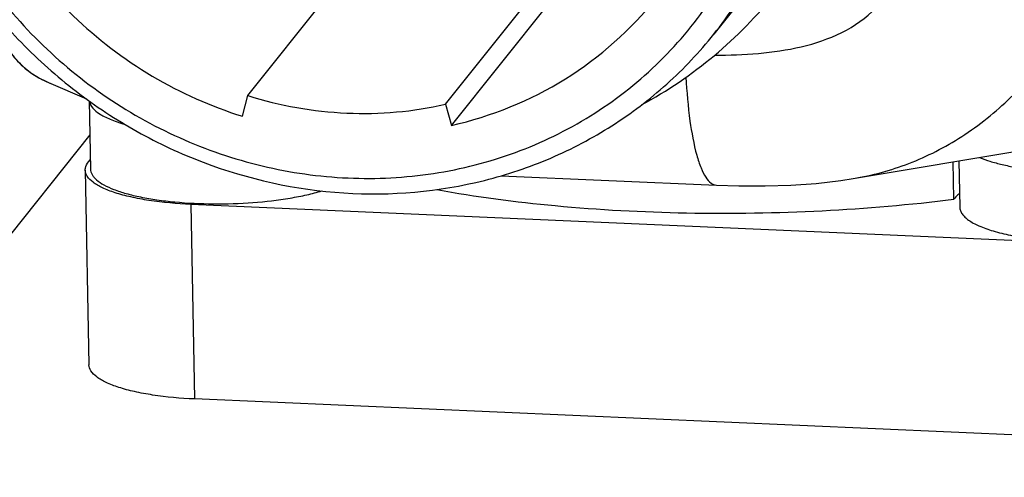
# Model space of a CAD drawing. Header units: millimetres. Extents: x 0 to 420, y 0 to 297.
# Tile 10 of 47: x 147.82 to 156.57, y 99.5 to 103.57. Entities that reach past the tile are written whole.
import ezdxf

# ---------------------------------------------------------------- set-up
doc = ezdxf.new("R2010")
doc.units = ezdxf.units.MM
doc.header["$LTSCALE"] = 23.1
doc.layers.add('COMPONENTS', color=7, linetype='CONTINUOUS')

msp = doc.modelspace()

# ---------------------------------------------------------------- linework, layer by layer
at = {"layer": 'COMPONENTS', "color": 7, "linetype": 'CONTINUOUS'}
for p, q in [((149.84376, 102.89051), (150.71493, 103.98119)), ((154.37935, 103.92743), (153.98733, 103.43663)), ((151.60031, 102.81338), (152.47147, 103.90406)), ((151.6555, 102.62574), (152.52666, 103.71641)), ((148.05344, 103.01535), (148.08266, 103.00259)), ((148.07331, 103.00655), (148.40865, 102.8627)), ((149.79563, 102.70741), (149.84376, 102.89051)), ((148.43437, 102.84414), (148.44591, 102.23733)), ((151.60031, 102.81338), (151.6555, 102.62574)), ((155.22486, 102.15296), (157.5505, 102.54098)), ((148.42735, 102.30245), (148.44427, 102.32363)), ((156.12095, 101.96967), (156.11464, 102.30141)), ((156.1666, 102.31008), (156.17444, 101.89794)), ((148.39856, 102.22821), (148.43146, 100.49813)), ((152.09601, 102.17903), (154.01103, 102.09494)), ((157.14358, 101.58101), (149.33699, 101.92382)), ((157.17649, 99.85094), (149.36989, 100.19375))]:
    msp.add_line(p, q, dxfattribs=at)
at = {"layer": 'COMPONENTS', "color": 9, "linetype": 'CONTINUOUS'}
for p, q in [((148.44014, 102.54083), (133.68012, 84.06166)), ((149.33699, 101.92382), (149.36989, 100.19375))]:
    msp.add_line(p, q, dxfattribs=at)
at = {"layer": 'COMPONENTS', "color": 7, "linetype": 'CONTINUOUS'}
for points in [[(147.61262, 103.52714), (147.62748, 103.48237), (147.65417, 103.41565), (147.68611, 103.35127), (147.72328, 103.29016), (147.76541, 103.23326), (147.81351, 103.17998), (147.86689, 103.13114), (147.92449, 103.08761), (147.98689, 103.049), (148.05344, 103.01535)], [(154.011, 102.09494), (154.20935, 102.08858), (154.44326, 102.08772), (154.67258, 102.09491), (154.89744, 102.11092), (155.11759, 102.13651), (155.22622, 102.15319)]]:
    msp.add_lwpolyline(points, dxfattribs=at)
msp.add_arc((151.49259, 106.2368), 3.89683, 298.382166, 321.346641, dxfattribs=at)
for points, knots in [([(147.84898, 108.24969), (147.67695, 108.03424), (147.38721, 107.55379), (147.15272, 106.74292), (147.12938, 105.88861), (147.31793, 105.04292), (147.70583, 104.25589), (148.26966, 103.57376), (148.97527, 103.03657), (149.51636, 102.79473), (149.79563, 102.70741)], [0, 0, 0, 0, 0.1203424, 0.2416174, 0.3645566, 0.4894513, 0.6161335, 0.7440285, 0.8722856, 1, 1, 1, 1]), ([(146.6072, 106.2378), (146.61518, 105.81811), (146.76717, 104.96874), (147.26581, 104.01118), (147.82063, 103.3502), (148.30767, 102.91668), (148.85215, 102.55836), (149.63301, 102.19391), (150.68545, 101.96107), (151.75177, 102.05386), (152.54202, 102.31981), (153.08939, 102.60851), (153.57939, 102.98014), (153.86046, 103.2778), (153.98732, 103.43662)], [0, 0, 0, 0, 0.1242895, 0.2508455, 0.314868, 0.379051, 0.443209, 0.5071589, 0.6334549, 0.7574194, 0.8186813, 0.879434, 0.939815, 1, 1, 1, 1]), ([(146.75881, 106.1747), (146.76361, 105.92188), (146.82455, 105.41274), (147.06251, 104.67824), (147.43822, 103.99471), (147.93715, 103.38845), (148.54022, 102.88231), (149.22453, 102.49552), (149.96414, 102.24285), (150.731, 102.13414), (151.49588, 102.17386), (152.22946, 102.36092), (152.90333, 102.68853), (153.49116, 103.14433), (153.96988, 103.71071), (154.32074, 104.3656), (154.53018, 105.08298), (154.57015, 105.5822), (154.5654, 105.83189)], [0, 0, 0, 0, 0.0624099, 0.1255965, 0.1894569, 0.2537778, 0.3182872, 0.3826862, 0.4466911, 0.5100739, 0.572696, 0.634532, 0.6956771, 0.7563369, 0.8167961, 0.8773739, 0.9383628, 1, 1, 1, 1]), ([(153.98732, 103.43662), (154.12261, 103.60599), (154.36417, 103.97014), (154.6256, 104.57246), (154.77989, 105.21508), (154.80833, 105.6568), (154.80412, 105.87785)], [0, 0, 0, 0, 0.2478773, 0.4966672, 0.7471743, 1, 1, 1, 1]), ([(151.6555, 102.62574), (152.01094, 102.70665), (152.69652, 102.98399), (153.25044, 103.47546), (153.47502, 103.75664)], [0, 0, 0, 0, 0.5032247, 1, 1, 1, 1]), ([(149.84376, 102.89051), (150.1282, 102.80158), (150.71746, 102.69621), (151.31445, 102.74831), (151.60031, 102.81338)], [0, 0, 0, 0, 0.5040971, 1, 1, 1, 1]), ([(148.4348, 102.8437), (148.44029, 102.79628), (148.49709, 102.74425), (148.56912, 102.7034), (148.62256, 102.67887), (148.68354, 102.65615), (148.72723, 102.64269), (148.75025, 102.63618)], [0, 0, 0, 0, 0.3670201, 0.4991974, 0.6489353, 0.8160725, 1, 1, 1, 1]), ([(156.35015, 102.34071), (156.38033, 102.32817), (156.44642, 102.30493), (156.55405, 102.27621), (156.67528, 102.25175), (156.85758, 102.22463), (157.10346, 102.20492), (157.40779, 102.20276), (157.70912, 102.2218), (157.94854, 102.25508), (158.12274, 102.29234), (158.23621, 102.32337), (158.33501, 102.35784), (158.39458, 102.38475), (158.42124, 102.39899)], [0, 0, 0, 0, 0.0464405, 0.0993884, 0.1582101, 0.2221002, 0.3612253, 0.5083354, 0.6542713, 0.7899743, 0.8513991, 0.9073275, 0.9570357, 1, 1, 1, 1]), ([(148.39856, 102.22821), (148.39844, 102.23443), (148.40072, 102.26141), (148.41447, 102.28632), (148.42735, 102.30245)], [0, 0, 0, 0, 0.231674, 1, 1, 1, 1]), ([(149.33699, 101.92382), (149.21255, 101.92929), (149.03338, 101.945), (148.80948, 101.98609), (148.67076, 102.02271), (148.55746, 102.06528), (148.47232, 102.11302), (148.41535, 102.16539), (148.39892, 102.20892), (148.39856, 102.22821)], [0, 0, 0, 0, 0.3621436, 0.5215593, 0.6613827, 0.7787947, 0.8725036, 0.9439045, 1, 1, 1, 1]), ([(148.44591, 102.23733), (148.44607, 102.22914), (148.44874, 102.21221), (148.45949, 102.18769), (148.47671, 102.16383), (148.51008, 102.131), (148.56874, 102.09291), (148.65748, 102.05327), (148.7672, 102.01785), (148.89567, 101.98746), (149.04028, 101.96275), (149.25575, 101.9376), (149.54099, 101.92443), (149.88417, 101.93574), (150.16187, 101.96752), (150.36551, 102.00687), (150.45877, 102.03075), (150.5026, 102.04384)], [0, 0, 0, 0, 0.011374, 0.0234647, 0.0368598, 0.0519729, 0.0882197, 0.1331521, 0.1866424, 0.2480258, 0.3162942, 0.3901998, 0.5490802, 0.7121716, 0.8664688, 0.9365069, 1, 1, 1, 1]), ([(151.52438, 102.05611), (151.87278, 101.99145), (152.61158, 101.89499), (153.75695, 101.83456), (154.94087, 101.85377), (155.73253, 101.92099), (156.12095, 101.96967)], [0, 0, 0, 0, 0.2304673, 0.4838028, 0.7453996, 1, 1, 1, 1]), ([(156.17193, 102.01994), (156.16672, 102.01595), (156.14816, 102.0009), (156.13121, 101.98366), (156.12095, 101.96967)], [0, 0, 0, 0, 0.2744199, 1, 1, 1, 1]), ([(156.17444, 101.89795), (156.17463, 101.88803), (156.17855, 101.86726), (156.1943, 101.83772), (156.21925, 101.80935), (156.25309, 101.78213), (156.29557, 101.75607), (156.36745, 101.72113), (156.47746, 101.68289), (156.63056, 101.64613), (156.80685, 101.6176), (157.00088, 101.59826), (157.20662, 101.58878), (157.41763, 101.58948), (157.62727, 101.60034), (157.82899, 101.62102), (158.01645, 101.65083), (158.18389, 101.68876), (158.32613, 101.73356), (158.42579, 101.77765), (158.48833, 101.8165), (158.51361, 101.83669), (158.5245, 101.847)], [0, 0, 0, 0, 0.0119513, 0.0249744, 0.0398819, 0.0571774, 0.0771228, 0.0998208, 0.153362, 0.217042, 0.2893631, 0.3683876, 0.4518834, 0.5374357, 0.6225489, 0.7047445, 0.7816598, 0.851152, 0.9114187, 0.9611644, 0.9819283, 1, 1, 1, 1]), ([(149.36989, 100.19375), (149.24546, 100.19921), (149.06628, 100.21493), (148.84238, 100.25601), (148.70367, 100.29264), (148.59036, 100.3352), (148.50522, 100.38294), (148.44825, 100.43531), (148.43182, 100.47884), (148.43146, 100.49813)], [0, 0, 0, 0, 0.3621436, 0.5215593, 0.6613827, 0.7787947, 0.8725036, 0.9439045, 1, 1, 1, 1])]:
    msp.add_open_spline(points, degree=3, knots=knots, dxfattribs=at)
at = {"layer": 'COMPONENTS', "color": 9, "linetype": 'CONTINUOUS'}
for points, knots in [([(155.22625, 102.15319), (155.39485, 102.1813), (155.73269, 102.27178), (156.20878, 102.51677), (156.64311, 102.86613), (157.02157, 103.30536), (157.32957, 103.81591), (157.55487, 104.37727), (157.69343, 104.96892), (157.73322, 105.37226), (157.7427, 105.5742)], [0, 0, 0, 0, 0.1117558, 0.2268185, 0.3475941, 0.4739537, 0.6040096, 0.7356995, 0.8678138, 1, 1, 1, 1]), ([(153.99427, 103.25087), (154.12402, 103.25061), (154.38274, 103.25907), (154.76559, 103.31363), (155.13078, 103.43389), (155.44628, 103.65433), (155.66116, 103.97173), (155.77816, 104.33397), (155.83204, 104.71195), (155.84112, 104.96708), (155.84132, 105.09499)], [0, 0, 0, 0, 0.1276448, 0.2542939, 0.3793723, 0.5026386, 0.6254015, 0.7491972, 0.8741728, 1, 1, 1, 1]), ([(147.61265, 103.52708), (147.63025, 103.47001), (147.67533, 103.35841), (147.77747, 103.20906), (147.91237, 103.08809), (148.01831, 103.03016), (148.07332, 103.00655)], [0, 0, 0, 0, 0.2496425, 0.4996029, 0.7497297, 1, 1, 1, 1]), ([(153.73986, 103.05441), (153.74659, 102.92426), (153.76645, 102.69102), (153.81475, 102.42083), (153.86867, 102.25471), (153.90985, 102.1703), (153.95457, 102.11345), (153.99375, 102.0957), (154.011, 102.09494)], [0, 0, 0, 0, 0.3779798, 0.6784457, 0.7934168, 0.8833764, 0.9498995, 1, 1, 1, 1])]:
    msp.add_open_spline(points, degree=3, knots=knots, dxfattribs=at)

doc.saveas('drawing.dxf')
